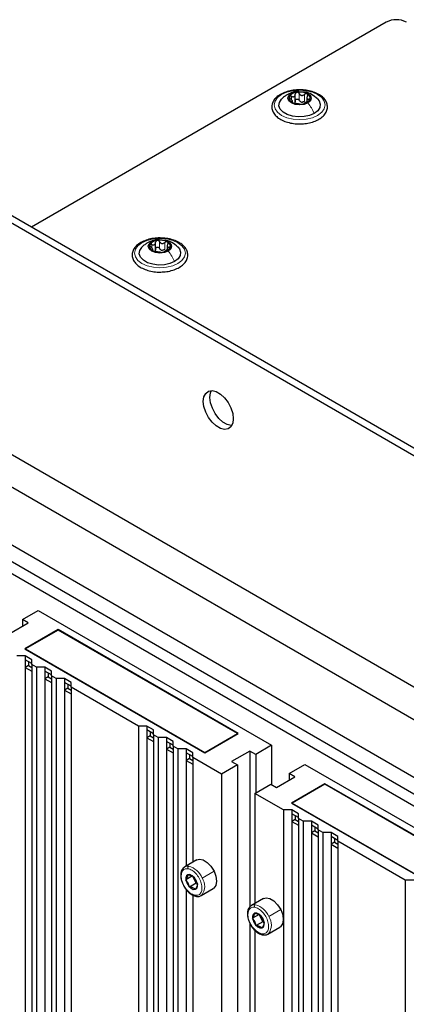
# Paper-space layout 'Blatt4' of a CAD drawing. Header units: millimetres. Extents: x 5 to 418, y 2 to 292.
# Tile 105 of 111: x 272 to 286, y 228 to 263. Entities that reach past the tile are written whole.
import ezdxf

# ---------------------------------------------------------------- set-up
doc = ezdxf.new("R2010")
doc.units = ezdxf.units.MM

psp = doc.layouts.new('Blatt4')

# ---------------------------------------------------------------- linework, layer by layer
at = {"color": 7, "linetype": 'Continuous', "lineweight": 25}
for p, q in [((284.83, 263.099), (272.292, 255.86)), ((261.802, 261.916), (327.563, 223.953)), ((261.566, 261.78), (327.327, 223.817)), ((281.613, 260.289), (281.613, 260.552)), ((281.509, 260.261), (281.509, 260.329)), ((282.022, 260.449), (282.022, 260.286)), ((276.675, 255.057), (276.675, 255.321)), ((276.571, 255.029), (276.571, 255.097)), ((277.084, 255.217), (277.084, 255.054)), ((265.809, 251.165), (323.084, 218.101)), ((266.162, 249.805), (319.785, 218.849)), ((318.96, 216.264), (262.627, 248.784)), ((264.395, 248.784), (318.017, 217.829)), ((263.723, 248.587), (318.618, 216.897)), ((271.967, 241.998), (272.526, 242.321)), ((272.526, 242.321), (280.776, 237.559)), ((271.525, 241.504), (272.173, 241.879)), ((272.173, 241.879), (271.967, 241.998)), ((271.967, 241.998), (271.967, 241.76)), ((273.233, 241.641), (272.055, 240.96)), ((273.233, 241.627), (272.079, 240.96)), ((279.597, 237.967), (273.233, 241.641)), ((273.233, 241.641), (273.233, 241.627)), ((279.574, 237.967), (273.233, 241.627)), ((272.067, 240.716), (271.772, 240.716)), ((272.055, 240.96), (278.419, 237.286)), ((272.302, 240.58), (272.067, 240.716)), ((272.067, 240.716), (272.067, 240.579)), ((272.079, 240.96), (278.419, 237.3)), ((272.079, 240.96), (272.079, 240.947)), ((272.302, 240.443), (272.067, 240.579)), ((272.067, 240.579), (272.067, 240.307)), ((272.185, 240.375), (272.067, 240.307)), ((272.185, 240.511), (272.185, 240.375)), ((272.185, 240.375), (272.302, 240.307)), ((272.302, 240.409), (272.302, 240.58)), ((272.467, 240.314), (272.302, 240.409)), ((272.302, 240.409), (272.302, 169.574)), ((272.067, 240.307), (272.067, 169.71)), ((272.067, 240.307), (272.302, 240.171)), ((272.762, 240.314), (272.467, 240.314)), ((272.467, 240.314), (272.467, 169.479)), ((272.998, 240.178), (272.762, 240.314)), ((272.762, 240.314), (272.762, 240.178)), ((272.998, 240.042), (272.762, 240.178)), ((272.762, 240.178), (272.762, 239.906)), ((272.88, 239.974), (272.762, 239.906)), ((272.88, 240.11), (272.88, 239.974)), ((272.88, 239.974), (272.998, 239.906)), ((272.998, 240.008), (272.998, 240.178)), ((273.162, 239.913), (272.998, 240.008)), ((272.998, 240.008), (272.998, 169.173)), ((272.762, 239.906), (272.762, 169.309)), ((272.762, 239.906), (272.998, 239.77)), ((273.457, 239.913), (273.162, 239.913)), ((273.162, 239.913), (273.162, 169.078)), ((273.693, 239.777), (273.457, 239.913)), ((273.457, 239.913), (273.457, 239.777)), ((273.693, 239.641), (273.457, 239.777)), ((273.457, 239.777), (273.457, 239.505)), ((273.575, 239.709), (273.575, 239.573)), ((273.693, 239.606), (273.693, 239.777)), ((273.575, 239.573), (273.457, 239.505)), ((273.457, 239.505), (273.457, 168.907)), ((273.457, 239.505), (273.693, 239.368)), ((273.575, 239.573), (273.693, 239.505)), ((276.074, 238.232), (273.693, 239.606)), ((273.693, 239.606), (273.693, 168.771)), ((276.369, 238.232), (276.074, 238.232)), ((276.074, 238.232), (276.074, 167.397)), ((276.605, 238.096), (276.369, 238.232)), ((276.369, 238.232), (276.369, 238.096)), ((276.605, 237.96), (276.369, 238.096)), ((276.369, 238.096), (276.369, 237.824)), ((276.487, 237.892), (276.369, 237.824)), ((276.487, 238.028), (276.487, 237.892)), ((276.487, 237.892), (276.605, 237.824)), ((276.605, 237.926), (276.605, 238.096)), ((276.769, 237.831), (276.605, 237.926)), ((276.605, 237.926), (276.605, 167.091)), ((278.419, 237.3), (279.574, 237.967)), ((278.419, 237.286), (279.597, 237.967)), ((279.574, 237.967), (279.574, 237.953)), ((276.369, 237.824), (276.369, 167.227)), ((276.369, 237.824), (276.605, 237.688)), ((277.064, 237.831), (276.769, 237.831)), ((276.769, 237.831), (276.769, 166.996)), ((277.3, 237.695), (277.064, 237.831)), ((277.064, 237.831), (277.064, 237.695)), ((277.3, 237.558), (277.064, 237.695)), ((277.064, 237.695), (277.064, 237.422)), ((277.182, 237.627), (277.182, 237.49)), ((277.3, 237.524), (277.3, 237.695)), ((280.776, 237.559), (280.216, 237.235)), ((280.776, 237.559), (280.776, 236.164)), ((277.182, 237.49), (277.064, 237.422)), ((277.064, 237.422), (277.064, 166.825)), ((277.064, 237.422), (277.3, 237.286)), ((277.182, 237.49), (277.3, 237.422)), ((277.464, 237.429), (277.3, 237.524)), ((277.3, 237.524), (277.3, 166.689)), ((277.759, 237.429), (277.464, 237.429)), ((277.464, 237.429), (277.464, 166.594)), ((277.995, 237.293), (277.759, 237.429)), ((277.759, 237.429), (277.759, 237.293)), ((277.995, 237.157), (277.759, 237.293)), ((277.759, 237.293), (277.759, 237.021)), ((277.877, 237.225), (277.877, 237.089)), ((277.995, 237.123), (277.995, 237.293)), ((278.419, 237.3), (278.419, 237.286)), ((280.01, 237.354), (279.362, 236.98)), ((280.216, 237.235), (280.01, 237.354)), ((280.01, 237.354), (280.01, 231.852)), ((280.216, 237.235), (280.216, 235.875)), ((277.877, 237.089), (277.759, 237.021)), ((277.759, 237.021), (277.759, 233.292)), ((277.759, 237.021), (277.995, 236.885)), ((277.877, 237.089), (277.995, 237.021)), ((279.008, 236.538), (277.995, 237.123)), ((277.995, 237.123), (277.995, 233.429)), ((279.568, 236.861), (279.008, 236.538)), ((279.362, 236.98), (279.568, 236.861)), ((279.568, 236.861), (279.568, 165.38)), ((281.395, 236.555), (281.954, 236.878)), ((281.954, 236.878), (290.204, 232.116)), ((279.008, 236.538), (279.008, 165.703)), ((281.601, 236.436), (281.395, 236.555)), ((281.395, 236.555), (281.395, 236.317)), ((280.187, 235.858), (280.746, 236.181)), ((280.746, 236.181), (280.953, 236.062)), ((280.953, 236.062), (281.601, 236.436)), ((282.662, 236.198), (281.483, 235.517)), ((282.662, 236.184), (281.507, 235.517)), ((289.026, 232.524), (282.662, 236.198)), ((282.662, 236.198), (282.662, 236.184)), ((289.002, 232.524), (282.662, 236.184)), ((281.2, 235.273), (280.187, 235.858)), ((280.187, 235.858), (280.187, 231.972)), ((281.483, 235.517), (287.847, 231.844)), ((281.507, 235.517), (287.847, 231.857)), ((281.507, 235.517), (281.507, 235.504)), ((281.495, 235.273), (281.2, 235.273)), ((281.2, 235.273), (281.2, 164.415)), ((281.731, 235.137), (281.495, 235.273)), ((281.495, 235.273), (281.495, 235.137)), ((281.731, 235.001), (281.495, 235.137)), ((281.495, 235.137), (281.495, 234.865)), ((281.731, 234.966), (281.731, 235.137)), ((281.613, 234.933), (281.495, 234.865)), ((281.495, 234.865), (281.495, 164.268)), ((281.495, 234.865), (281.731, 234.729)), ((281.613, 235.069), (281.613, 234.933)), ((281.613, 234.933), (281.731, 234.865)), ((281.895, 234.871), (281.731, 234.966)), ((281.731, 234.966), (281.731, 164.132)), ((282.19, 234.871), (281.895, 234.871)), ((281.895, 234.871), (281.895, 164.037)), ((282.426, 234.735), (282.19, 234.871)), ((282.19, 234.871), (282.19, 234.735)), ((282.426, 234.599), (282.19, 234.735)), ((282.19, 234.735), (282.19, 234.463)), ((282.308, 234.531), (282.19, 234.463)), ((282.19, 234.463), (282.19, 163.866)), ((282.19, 234.463), (282.426, 234.327)), ((282.308, 234.667), (282.308, 234.531)), ((282.308, 234.531), (282.426, 234.463)), ((282.426, 234.565), (282.426, 234.735)), ((282.59, 234.47), (282.426, 234.565)), ((282.426, 234.565), (282.426, 163.73)), ((282.885, 234.47), (282.59, 234.47)), ((282.59, 234.47), (282.59, 163.635)), ((283.121, 234.334), (282.885, 234.47)), ((282.885, 234.47), (282.885, 234.334)), ((283.121, 234.198), (282.885, 234.334)), ((282.885, 234.334), (282.885, 234.062)), ((283.003, 234.13), (282.885, 234.062)), ((282.885, 234.062), (282.885, 163.465)), ((282.885, 234.062), (283.121, 233.926)), ((283.003, 234.266), (283.003, 234.13)), ((283.003, 234.13), (283.121, 234.062)), ((283.121, 234.164), (283.121, 234.334)), ((285.502, 232.789), (283.121, 234.164)), ((283.121, 234.164), (283.121, 163.329)), ((278.127, 233.505), (277.703, 233.26)), ((277.982, 232.944), (277.746, 232.808)), ((277.826, 232.688), (277.746, 232.808)), ((277.874, 232.55), (277.826, 232.688)), ((278.11, 232.686), (277.874, 232.55)), ((278.046, 232.815), (277.982, 232.944)), ((278.022, 232.905), (278.102, 232.785)), ((278.11, 232.686), (278.046, 232.815)), ((278.102, 232.785), (278.15, 232.648)), ((278.141, 232.674), (278.11, 232.686)), ((285.797, 232.789), (285.502, 232.789)), ((285.502, 232.789), (285.502, 161.954)), ((277.759, 232.456), (277.759, 221.997)), ((278.286, 232.249), (278.711, 232.494)), ((277.995, 232.258), (277.995, 222.133)), ((280.484, 232.144), (280.06, 231.899)), ((280.339, 231.583), (280.103, 231.447)), ((280.183, 231.328), (280.103, 231.447)), ((280.231, 231.19), (280.183, 231.328)), ((280.467, 231.326), (280.231, 231.19)), ((280.403, 231.454), (280.339, 231.583)), ((280.379, 231.544), (280.459, 231.425)), ((280.467, 231.326), (280.403, 231.454)), ((280.459, 231.425), (280.507, 231.287)), ((280.498, 231.313), (280.467, 231.326)), ((280.01, 231.26), (280.01, 220.556)), ((280.187, 231.021), (280.187, 220.677)), ((280.643, 230.889), (281.068, 231.134))]:
    psp.add_line(p, q, dxfattribs=at)
at = {"color": 7, "linetype": 'Continuous', "lineweight": 18}
for p, q in [((281.754, 260.338), (281.754, 260.576)), ((281.939, 260.309), (281.939, 260.547)), ((281.478, 260.359), (281.478, 260.476)), ((281.49, 260.266), (281.49, 260.288)), ((282.091, 260.32), (282.091, 260.381)), ((276.816, 255.106), (276.816, 255.344)), ((277.001, 255.077), (277.001, 255.316)), ((276.54, 255.127), (276.54, 255.244)), ((276.552, 255.034), (276.552, 255.057)), ((277.153, 255.088), (277.153, 255.15)), ((278.316, 232.868), (278.74, 233.113)), ((277.826, 232.688), (277.788, 232.671)), ((278.073, 232.828), (278.046, 232.815)), ((278.102, 232.785), (278.107, 232.784)), ((280.673, 231.507), (281.097, 231.752)), ((280.183, 231.328), (280.145, 231.31)), ((280.43, 231.467), (280.403, 231.454)), ((280.459, 231.425), (280.464, 231.423))]:
    psp.add_line(p, q, dxfattribs=at)
at = {"color": 7, "linetype": 'Continuous', "lineweight": 18, "flags": 128}
for points in [[(282.402, 259.806), (282.216, 259.723), (281.999, 259.671), (281.766, 259.654), (281.533, 259.671), (281.316, 259.723), (281.129, 259.806), (280.986, 259.913), (280.897, 260.039), (280.866, 260.173), (280.897, 260.308), (280.986, 260.433), (281.129, 260.541), (281.316, 260.623), (281.533, 260.675), (281.766, 260.693), (281.999, 260.675), (282.216, 260.623), (282.402, 260.541), (282.545, 260.433), (282.635, 260.308), (282.666, 260.173), (282.635, 260.039), (282.545, 259.913), (282.402, 259.806)], [(277.464, 254.574), (277.278, 254.491), (277.061, 254.44), (276.828, 254.422), (276.595, 254.44), (276.378, 254.491), (276.192, 254.574), (276.048, 254.682), (275.959, 254.807), (275.928, 254.941), (275.959, 255.076), (276.048, 255.201), (276.192, 255.309), (276.378, 255.391), (276.595, 255.443), (276.828, 255.461), (277.061, 255.443), (277.278, 255.391), (277.464, 255.309), (277.607, 255.201), (277.697, 255.076), (277.728, 254.941), (277.697, 254.807), (277.607, 254.682), (277.464, 254.574)], [(277.703, 233.26), (277.762, 233.282), (277.848, 233.285)], [(280.06, 231.899), (280.119, 231.922), (280.205, 231.924)]]:
    psp.add_lwpolyline(points, dxfattribs=at)
at = {"color": 7, "linetype": 'Continuous', "lineweight": 25, "flags": 128}
for points in [[(282.058, 260.243), (281.924, 260.191), (281.766, 260.173), (281.608, 260.191), (281.474, 260.243), (281.385, 260.32), (281.353, 260.411), (281.385, 260.502), (281.474, 260.58)], [(281.474, 260.58), (281.608, 260.631), (281.766, 260.649), (281.924, 260.631), (282.058, 260.58), (282.147, 260.502), (282.178, 260.411), (282.147, 260.32), (282.058, 260.243)], [(282.284, 259.874), (282.117, 259.802), (281.922, 259.76), (281.714, 259.751), (281.51, 259.777), (281.326, 259.834), (281.179, 259.92), (281.079, 260.025), (281.034, 260.143), (281.049, 260.263), (281.122, 260.376), (281.127, 260.381)], [(282.396, 260.39), (282.453, 260.321), (282.497, 260.203), (282.482, 260.083), (282.41, 259.97), (282.284, 259.874)], [(277.12, 255.011), (276.986, 254.96), (276.828, 254.941), (276.67, 254.96), (276.536, 255.011), (276.447, 255.088), (276.415, 255.18), (276.447, 255.271), (276.536, 255.348)], [(276.536, 255.348), (276.67, 255.4), (276.828, 255.418), (276.986, 255.4), (277.12, 255.348), (277.209, 255.271), (277.24, 255.18), (277.209, 255.088), (277.12, 255.011)], [(277.346, 254.642), (277.179, 254.57), (276.984, 254.528), (276.776, 254.519), (276.572, 254.545), (276.388, 254.602), (276.241, 254.688), (276.141, 254.793), (276.096, 254.911), (276.111, 255.031), (276.184, 255.144), (276.189, 255.149)], [(277.458, 255.158), (277.515, 255.089), (277.559, 254.972), (277.544, 254.851), (277.472, 254.739), (277.346, 254.642)], [(278.36, 249.704), (278.381, 249.864), (278.444, 249.986), (278.543, 250.061), (278.67, 250.082), (278.815, 250.047), (278.966, 249.96), (279.111, 249.827), (279.238, 249.66), (279.336, 249.471), (279.399, 249.276), (279.421, 249.091), (279.399, 248.931), (279.336, 248.809), (279.238, 248.734), (279.111, 248.713), (278.966, 248.748), (278.815, 248.835), (278.67, 248.968), (278.543, 249.135), (278.444, 249.324), (278.381, 249.519), (278.36, 249.704)], [(278.596, 249.84), (278.617, 250), (278.652, 250.082)], [(279.364, 248.849), (279.346, 248.849), (279.201, 248.884), (279.051, 248.971), (278.906, 249.104), (278.779, 249.271), (278.68, 249.46), (278.617, 249.655), (278.596, 249.84)], [(278.127, 233.505), (278.22, 233.532), (278.355, 233.507), (278.499, 233.421), (278.632, 233.284), (278.74, 233.113)], [(277.686, 233.249), (277.689, 233.251), (277.703, 233.26)], [(278.74, 233.113), (278.809, 232.928), (278.831, 232.752), (278.804, 232.606), (278.729, 232.507), (278.711, 232.494)], [(278.107, 232.784), (278.046, 232.878), (277.969, 232.95), (277.89, 232.988), (277.819, 232.986), (277.768, 232.945), (277.744, 232.871), (277.751, 232.774), (277.788, 232.671)], [(277.788, 232.671), (277.849, 232.576), (277.926, 232.505), (278.005, 232.467), (278.076, 232.469), (278.127, 232.51), (278.151, 232.584), (278.144, 232.681), (278.107, 232.784)], [(278.303, 232.26), (278.3, 232.258), (278.286, 232.249)], [(280.484, 232.144), (280.577, 232.171), (280.713, 232.146), (280.856, 232.06), (280.989, 231.923), (281.097, 231.752)], [(280.043, 231.888), (280.046, 231.89), (280.06, 231.899)], [(280.464, 231.423), (280.403, 231.518), (280.327, 231.59), (280.247, 231.627), (280.176, 231.625), (280.125, 231.584), (280.101, 231.51), (280.108, 231.414), (280.145, 231.31)], [(281.097, 231.752), (281.166, 231.567), (281.188, 231.391), (281.161, 231.245), (281.087, 231.146), (281.068, 231.134)], [(280.145, 231.31), (280.206, 231.216), (280.283, 231.144), (280.362, 231.106), (280.433, 231.108), (280.484, 231.149), (280.508, 231.224), (280.501, 231.32), (280.464, 231.423)], [(280.66, 230.9), (280.657, 230.898), (280.643, 230.889)]]:
    psp.add_lwpolyline(points, dxfattribs=at)
at = {"color": 7, "linetype": 'Continuous', "lineweight": 25}
for centre, radius, start, end in [((285.184, 262.416), 0.769, 62.6097, 117.3903), ((281.689, 260.279), 0.342, 93.4335, 146.5611), ((281.767, 260.053), 0.576, 62.6428, 99.7711), ((281.973, 260.41), 0.165, 340.539, 69.2579), ((281.559, 260.412), 0.165, 160.539, 249.2579), ((281.765, 260.77), 0.576, 242.6428, 279.7711), ((281.868, 260.484), 0.211, 254.2708, 268.1431), ((281.842, 260.544), 0.342, 273.4335, 326.5611), ((276.751, 255.047), 0.342, 93.4335, 146.5611), ((276.829, 254.821), 0.576, 62.6428, 99.7711), ((277.035, 255.178), 0.165, 340.539, 69.2579), ((276.621, 255.181), 0.165, 160.539, 249.2579), ((276.827, 255.538), 0.576, 242.6428, 279.7711), ((276.93, 255.253), 0.211, 254.2708, 268.1431), ((276.904, 255.312), 0.342, 273.4335, 326.5611), ((278.388, 232.988), 0.384, 191.6562, 206.8091), ((278.413, 232.996), 0.41, 206.1561, 226.3735), ((280.745, 231.627), 0.384, 191.6562, 206.8091), ((280.77, 231.635), 0.41, 206.1561, 226.3735)]:
    psp.add_arc(centre, radius, start, end, dxfattribs=at)
at = {"color": 7, "linetype": 'Continuous', "lineweight": 18}
for centre, radius, start, end in [((277.894, 233.22), 0.0796, 125.2067, 196.6252), ((277.651, 232.592), 0.72, 22.5294, 74.129), ((277.908, 232.573), 0.504, 321.6891, 35.9048), ((278.126, 232.267), 0.0489, 190.6158, 258.2609), ((280.251, 231.859), 0.0796, 125.2067, 196.6252), ((280.008, 231.231), 0.72, 22.5294, 74.129), ((280.265, 231.212), 0.504, 321.6891, 35.9048), ((280.483, 230.906), 0.0489, 190.6158, 258.2609)]:
    psp.add_arc(centre, radius, start, end, dxfattribs=at)
at = {"color": 7, "linetype": 'Continuous', "lineweight": 25}
for points, knots in [([(281.841, 260.703), (281.797, 260.705), (281.676, 260.712), (281.481, 260.688), (281.27, 260.634), (281.084, 260.55), (280.933, 260.44), (280.828, 260.309), (280.777, 260.162), (280.784, 260.014), (280.844, 259.877), (280.949, 259.756), (281.097, 259.653), (281.283, 259.572), (281.495, 259.522), (281.656, 259.499), (281.741, 259.504), (281.75, 259.504)], [0, 0, 0, 0, 0.043178, 0.116961, 0.19094, 0.26533, 0.340301, 0.415461, 0.48884, 0.558844, 0.627333, 0.696902, 0.76915, 0.842962, 0.916921, 0.990714, 1, 1, 1, 1]), ([(281.327, 260.537), (281.293, 260.515), (281.22, 260.47), (281.158, 260.411), (281.125, 260.379)], [0, 0, 0, 0, 0.473586, 1, 1, 1, 1]), ([(281.743, 260.646), (281.727, 260.648), (281.649, 260.658), (281.503, 260.62), (281.387, 260.565), (281.326, 260.536)], [0, 0, 0, 0, 0.1144085, 0.5347632, 1, 1, 1, 1]), ([(281.478, 260.476), (281.47, 260.479), (281.455, 260.485), (281.432, 260.486), (281.413, 260.481), (281.407, 260.472), (281.404, 260.467)], [0, 0, 0, 0, 0.249807, 0.500055, 0.750309, 1, 1, 1, 1]), ([(281.478, 260.476), (281.495, 260.47), (281.521, 260.461), (281.553, 260.463), (281.575, 260.471), (281.593, 260.486), (281.61, 260.512), (281.612, 260.537), (281.613, 260.554)], [0, 0, 0, 0, 0.249168, 0.374303, 0.498903, 0.623987, 0.749746, 1, 1, 1, 1]), ([(281.669, 260.62), (281.661, 260.618), (281.644, 260.614), (281.626, 260.598), (281.615, 260.577), (281.614, 260.562), (281.613, 260.554)], [0, 0, 0, 0, 0.250033, 0.499632, 0.749228, 1, 1, 1, 1]), ([(281.754, 260.576), (281.75, 260.583), (281.741, 260.597), (281.72, 260.612), (281.695, 260.622), (281.678, 260.621), (281.669, 260.62)], [0, 0, 0, 0, 0.249815, 0.499908, 0.75012, 1, 1, 1, 1]), ([(281.75, 259.504), (281.817, 259.505), (281.959, 259.507), (282.17, 259.549), (282.368, 259.619), (282.536, 259.718), (282.663, 259.84), (282.739, 259.982), (282.758, 260.131), (282.72, 260.274), (282.635, 260.402), (282.535, 260.49), (282.463, 260.533), (282.444, 260.545)], [0, 0, 0, 0, 0.0866794, 0.1860201, 0.2857737, 0.3862316, 0.4874251, 0.5875941, 0.6837558, 0.7762888, 0.8686662, 0.9642393, 1, 1, 1, 1]), ([(281.754, 260.576), (281.764, 260.561), (281.778, 260.539), (281.809, 260.52), (281.835, 260.511), (281.863, 260.511), (281.9, 260.52), (281.923, 260.536), (281.939, 260.547)], [0, 0, 0, 0, 0.249199, 0.374336, 0.49893, 0.624007, 0.749759, 1, 1, 1, 1]), ([(282.444, 260.545), (282.414, 260.561), (282.326, 260.608), (282.156, 260.664), (281.98, 260.7), (281.872, 260.702), (281.841, 260.703)], [0, 0, 0, 0, 0.180167, 0.52014, 0.85956, 1, 1, 1, 1]), ([(282.401, 260.385), (282.331, 260.443), (282.211, 260.543), (282.045, 260.621), (281.957, 260.627), (281.935, 260.628)], [0, 0, 0, 0, 0.507466, 0.877443, 1, 1, 1, 1]), ([(282.031, 260.564), (282.024, 260.567), (282.01, 260.573), (281.985, 260.571), (281.96, 260.563), (281.946, 260.553), (281.939, 260.547)], [0, 0, 0, 0, 0.249991, 0.499611, 0.749127, 1, 1, 1, 1]), ([(282.042, 260.488), (282.034, 260.472), (282.023, 260.449), (282.022, 260.42), (282.026, 260.401), (282.036, 260.389), (282.056, 260.378), (282.077, 260.38), (282.091, 260.381)], [0, 0, 0, 0, 0.249201, 0.374338, 0.498932, 0.624008, 0.74976, 1, 1, 1, 1]), ([(282.042, 260.488), (282.045, 260.495), (282.052, 260.51), (282.054, 260.532), (282.048, 260.552), (282.037, 260.56), (282.031, 260.564)], [0, 0, 0, 0, 0.249852, 0.499902, 0.750115, 1, 1, 1, 1]), ([(281.404, 260.467), (281.402, 260.462), (281.399, 260.451), (281.407, 260.432), (281.421, 260.412), (281.434, 260.401), (281.44, 260.395)], [0, 0, 0, 0, 0.249857, 0.499466, 0.749011, 1, 1, 1, 1]), ([(281.49, 260.288), (281.497, 260.29), (281.508, 260.294), (281.51, 260.307), (281.506, 260.321), (281.496, 260.338), (281.476, 260.364), (281.455, 260.382), (281.44, 260.395)], [0, 0, 0, 0, 0.249201, 0.374338, 0.498932, 0.624008, 0.74976, 1, 1, 1, 1]), ([(281.49, 260.288), (281.486, 260.287), (281.479, 260.286), (281.478, 260.279), (281.484, 260.269), (281.495, 260.262), (281.501, 260.258)], [0, 0, 0, 0, 0.249852, 0.499902, 0.750115, 1, 1, 1, 1]), ([(281.501, 260.258), (281.508, 260.255), (281.521, 260.248), (281.547, 260.239), (281.572, 260.232), (281.586, 260.23), (281.593, 260.229)], [0, 0, 0, 0, 0.249991, 0.499611, 0.749127, 1, 1, 1, 1]), ([(281.613, 260.316), (281.613, 260.303), (281.612, 260.277), (281.598, 260.257), (281.591, 260.248)], [0, 0, 0, 0, 0.50155, 1, 1, 1, 1]), ([(281.778, 260.2), (281.768, 260.202), (281.754, 260.204), (281.723, 260.207), (281.696, 260.211), (281.668, 260.216), (281.632, 260.223), (281.609, 260.226), (281.593, 260.229)], [0, 0, 0, 0, 0.249199, 0.374336, 0.49893, 0.624007, 0.749759, 1, 1, 1, 1]), ([(281.613, 260.316), (281.614, 260.324), (281.615, 260.339), (281.626, 260.36), (281.644, 260.375), (281.668, 260.384), (281.695, 260.383), (281.72, 260.374), (281.741, 260.359), (281.75, 260.345), (281.754, 260.338)], [0, 0, 0, 0, 0.1251933, 0.2494385, 0.3742794, 0.4990244, 0.6238686, 0.7493688, 0.8744304, 1, 1, 1, 1]), ([(281.811, 260.282), (281.799, 260.289), (281.775, 260.303), (281.761, 260.326), (281.754, 260.338)], [0, 0, 0, 0, 0.498457, 1, 1, 1, 1]), ([(281.778, 260.2), (281.782, 260.2), (281.791, 260.198), (281.812, 260.198), (281.837, 260.199), (281.854, 260.201), (281.863, 260.202)], [0, 0, 0, 0, 0.249815, 0.499908, 0.75012, 1, 1, 1, 1]), ([(281.939, 260.309), (281.927, 260.3), (281.904, 260.283), (281.876, 260.277), (281.862, 260.274)], [0, 0, 0, 0, 0.501552, 1, 1, 1, 1]), ([(281.863, 260.202), (281.871, 260.204), (281.888, 260.207), (281.906, 260.212), (281.917, 260.218), (281.918, 260.221), (281.918, 260.222)], [0, 0, 0, 0, 0.250033, 0.499632, 0.749228, 1, 1, 1, 1]), ([(282.053, 260.3), (282.037, 260.292), (282.011, 260.281), (281.978, 260.264), (281.956, 260.251), (281.939, 260.241), (281.922, 260.23), (281.92, 260.225), (281.918, 260.222)], [0, 0, 0, 0, 0.249168, 0.374303, 0.498903, 0.623987, 0.749746, 1, 1, 1, 1]), ([(282.053, 260.3), (282.061, 260.303), (282.077, 260.31), (282.1, 260.324), (282.119, 260.34), (282.125, 260.35), (282.128, 260.355)], [0, 0, 0, 0, 0.249807, 0.500055, 0.750309, 1, 1, 1, 1]), ([(282.128, 260.355), (282.13, 260.36), (282.132, 260.369), (282.125, 260.379), (282.111, 260.383), (282.098, 260.382), (282.091, 260.381)], [0, 0, 0, 0, 0.249857, 0.499466, 0.749011, 1, 1, 1, 1]), ([(276.903, 255.471), (276.859, 255.473), (276.739, 255.48), (276.543, 255.456), (276.332, 255.402), (276.146, 255.318), (275.995, 255.209), (275.89, 255.077), (275.839, 254.93), (275.846, 254.782), (275.906, 254.646), (276.012, 254.524), (276.159, 254.421), (276.345, 254.34), (276.557, 254.29), (276.718, 254.268), (276.803, 254.272), (276.812, 254.272)], [0, 0, 0, 0, 0.043178, 0.116961, 0.19094, 0.26533, 0.340301, 0.415461, 0.48884, 0.558844, 0.627333, 0.696902, 0.76915, 0.842962, 0.916921, 0.990714, 1, 1, 1, 1]), ([(276.389, 255.305), (276.355, 255.284), (276.282, 255.239), (276.22, 255.179), (276.187, 255.147)], [0, 0, 0, 0, 0.473586, 1, 1, 1, 1]), ([(276.805, 255.415), (276.789, 255.417), (276.711, 255.426), (276.565, 255.388), (276.449, 255.333), (276.388, 255.304)], [0, 0, 0, 0, 0.114409, 0.534763, 1, 1, 1, 1]), ([(276.54, 255.244), (276.557, 255.238), (276.583, 255.229), (276.615, 255.231), (276.638, 255.239), (276.655, 255.254), (276.672, 255.281), (276.674, 255.306), (276.675, 255.322)], [0, 0, 0, 0, 0.249168, 0.374303, 0.498903, 0.623987, 0.749746, 1, 1, 1, 1]), ([(276.731, 255.389), (276.723, 255.386), (276.706, 255.382), (276.688, 255.366), (276.677, 255.346), (276.676, 255.33), (276.675, 255.322)], [0, 0, 0, 0, 0.250033, 0.499632, 0.749228, 1, 1, 1, 1]), ([(276.816, 255.344), (276.812, 255.351), (276.803, 255.365), (276.782, 255.381), (276.757, 255.39), (276.74, 255.389), (276.731, 255.389)], [0, 0, 0, 0, 0.249815, 0.499908, 0.75012, 1, 1, 1, 1]), ([(276.812, 254.272), (276.879, 254.273), (277.021, 254.275), (277.232, 254.317), (277.43, 254.387), (277.598, 254.486), (277.725, 254.608), (277.801, 254.75), (277.82, 254.899), (277.782, 255.042), (277.697, 255.17), (277.597, 255.258), (277.525, 255.301), (277.506, 255.313)], [0, 0, 0, 0, 0.086679, 0.18602, 0.285774, 0.386232, 0.487425, 0.587594, 0.683756, 0.776289, 0.868666, 0.964239, 1, 1, 1, 1]), ([(276.816, 255.344), (276.826, 255.329), (276.84, 255.307), (276.871, 255.288), (276.897, 255.279), (276.925, 255.279), (276.962, 255.288), (276.985, 255.305), (277.001, 255.316)], [0, 0, 0, 0, 0.249199, 0.374336, 0.49893, 0.624007, 0.749759, 1, 1, 1, 1]), ([(277.506, 255.313), (277.476, 255.329), (277.388, 255.376), (277.218, 255.432), (277.042, 255.468), (276.934, 255.47), (276.903, 255.471)], [0, 0, 0, 0, 0.180167, 0.52014, 0.85956, 1, 1, 1, 1]), ([(277.463, 255.153), (277.394, 255.211), (277.273, 255.311), (277.107, 255.39), (277.019, 255.395), (276.997, 255.396)], [0, 0, 0, 0, 0.507466, 0.877443, 1, 1, 1, 1]), ([(277.093, 255.333), (277.086, 255.335), (277.073, 255.341), (277.047, 255.34), (277.022, 255.331), (277.008, 255.321), (277.001, 255.316)], [0, 0, 0, 0, 0.249991, 0.499611, 0.749127, 1, 1, 1, 1]), ([(277.104, 255.256), (277.107, 255.263), (277.114, 255.278), (277.116, 255.3), (277.11, 255.32), (277.099, 255.328), (277.093, 255.333)], [0, 0, 0, 0, 0.249852, 0.499902, 0.750115, 1, 1, 1, 1]), ([(276.466, 255.236), (276.464, 255.23), (276.462, 255.219), (276.469, 255.2), (276.483, 255.18), (276.496, 255.169), (276.503, 255.163)], [0, 0, 0, 0, 0.249857, 0.499466, 0.749011, 1, 1, 1, 1]), ([(276.54, 255.244), (276.532, 255.247), (276.517, 255.253), (276.494, 255.254), (276.475, 255.249), (276.469, 255.24), (276.466, 255.236)], [0, 0, 0, 0, 0.249807, 0.500055, 0.750309, 1, 1, 1, 1]), ([(276.552, 255.057), (276.559, 255.059), (276.57, 255.062), (276.572, 255.075), (276.568, 255.089), (276.558, 255.106), (276.538, 255.132), (276.517, 255.151), (276.503, 255.163)], [0, 0, 0, 0, 0.249201, 0.374338, 0.498932, 0.624008, 0.74976, 1, 1, 1, 1]), ([(276.552, 255.057), (276.548, 255.056), (276.541, 255.054), (276.54, 255.047), (276.546, 255.037), (276.557, 255.03), (276.563, 255.026)], [0, 0, 0, 0, 0.249852, 0.499902, 0.750115, 1, 1, 1, 1]), ([(276.563, 255.026), (276.57, 255.023), (276.583, 255.016), (276.609, 255.007), (276.634, 255), (276.648, 254.998), (276.655, 254.997)], [0, 0, 0, 0, 0.249991, 0.499611, 0.749127, 1, 1, 1, 1]), ([(276.675, 255.084), (276.675, 255.071), (276.674, 255.046), (276.66, 255.026), (276.653, 255.016)], [0, 0, 0, 0, 0.50155, 1, 1, 1, 1]), ([(276.84, 254.968), (276.83, 254.97), (276.816, 254.972), (276.785, 254.976), (276.758, 254.979), (276.731, 254.984), (276.694, 254.991), (276.671, 254.994), (276.655, 254.997)], [0, 0, 0, 0, 0.249199, 0.374336, 0.49893, 0.624007, 0.749759, 1, 1, 1, 1]), ([(276.675, 255.084), (276.676, 255.092), (276.677, 255.107), (276.688, 255.128), (276.706, 255.144), (276.73, 255.152), (276.757, 255.152), (276.782, 255.143), (276.803, 255.127), (276.812, 255.113), (276.816, 255.106)], [0, 0, 0, 0, 0.125193, 0.249438, 0.374279, 0.499024, 0.623869, 0.749369, 0.87443, 1, 1, 1, 1]), ([(276.873, 255.05), (276.861, 255.057), (276.837, 255.071), (276.823, 255.094), (276.816, 255.106)], [0, 0, 0, 0, 0.498457, 1, 1, 1, 1]), ([(276.84, 254.968), (276.844, 254.968), (276.853, 254.967), (276.874, 254.966), (276.899, 254.967), (276.916, 254.969), (276.925, 254.97)], [0, 0, 0, 0, 0.249815, 0.499908, 0.75012, 1, 1, 1, 1]), ([(277.001, 255.077), (276.989, 255.069), (276.966, 255.051), (276.938, 255.045), (276.924, 255.042)], [0, 0, 0, 0, 0.501552, 1, 1, 1, 1]), ([(276.925, 254.97), (276.933, 254.972), (276.95, 254.975), (276.968, 254.981), (276.979, 254.986), (276.98, 254.989), (276.981, 254.99)], [0, 0, 0, 0, 0.250033, 0.499632, 0.749228, 1, 1, 1, 1]), ([(277.116, 255.068), (277.099, 255.061), (277.073, 255.049), (277.04, 255.032), (277.018, 255.02), (277.001, 255.009), (276.984, 254.998), (276.982, 254.993), (276.981, 254.99)], [0, 0, 0, 0, 0.249168, 0.374303, 0.498903, 0.623987, 0.749746, 1, 1, 1, 1]), ([(277.104, 255.256), (277.096, 255.24), (277.085, 255.217), (277.084, 255.188), (277.088, 255.17), (277.098, 255.157), (277.118, 255.146), (277.139, 255.148), (277.153, 255.15)], [0, 0, 0, 0, 0.249201, 0.374338, 0.498932, 0.624008, 0.74976, 1, 1, 1, 1]), ([(277.116, 255.068), (277.123, 255.072), (277.139, 255.079), (277.162, 255.092), (277.181, 255.108), (277.187, 255.118), (277.19, 255.124)], [0, 0, 0, 0, 0.249807, 0.500055, 0.750309, 1, 1, 1, 1]), ([(277.19, 255.124), (277.192, 255.128), (277.194, 255.138), (277.187, 255.147), (277.173, 255.152), (277.16, 255.15), (277.153, 255.15)], [0, 0, 0, 0, 0.249857, 0.499466, 0.749011, 1, 1, 1, 1]), ([(277.685, 233.243), (277.661, 233.224), (277.609, 233.181), (277.568, 233.072), (277.558, 232.935), (277.58, 232.792), (277.62, 232.701), (277.636, 232.663)], [0, 0, 0, 0, 0.17029, 0.381057, 0.602951, 0.834475, 1, 1, 1, 1]), ([(277.746, 232.808), (277.767, 232.842), (277.807, 232.91), (277.816, 232.96), (277.82, 232.985)], [0, 0, 0, 0, 0.500362, 1, 1, 1, 1]), ([(277.82, 232.985), (277.862, 232.976), (277.945, 232.959), (277.996, 232.923), (278.022, 232.905)], [0, 0, 0, 0, 0.5004301, 1, 1, 1, 1]), ([(277.636, 232.663), (277.642, 232.647), (277.668, 232.578), (277.746, 232.464), (277.861, 232.34), (277.989, 232.251), (278.074, 232.23), (278.116, 232.219)], [0, 0, 0, 0, 0.0677457, 0.3027807, 0.5387367, 0.776968, 1, 1, 1, 1]), ([(278.076, 232.47), (278.05, 232.488), (277.999, 232.524), (277.916, 232.542), (277.874, 232.55)], [0, 0, 0, 0, 0.5004301, 1, 1, 1, 1]), ([(278.15, 232.648), (278.145, 232.623), (278.137, 232.573), (278.096, 232.504), (278.076, 232.47)], [0, 0, 0, 0, 0.500362, 1, 1, 1, 1]), ([(278.116, 232.219), (278.139, 232.218), (278.199, 232.214), (278.269, 232.229), (278.299, 232.261), (278.304, 232.266)], [0, 0, 0, 0, 0.341589, 0.88384, 1, 1, 1, 1]), ([(280.042, 231.882), (280.018, 231.863), (279.966, 231.821), (279.925, 231.711), (279.915, 231.574), (279.937, 231.431), (279.977, 231.34), (279.993, 231.302)], [0, 0, 0, 0, 0.17029, 0.381057, 0.602951, 0.834475, 1, 1, 1, 1]), ([(280.103, 231.447), (280.124, 231.481), (280.164, 231.55), (280.173, 231.6), (280.177, 231.625)], [0, 0, 0, 0, 0.5003625, 1, 1, 1, 1]), ([(280.177, 231.625), (280.219, 231.616), (280.302, 231.598), (280.353, 231.562), (280.379, 231.544)], [0, 0, 0, 0, 0.5004301, 1, 1, 1, 1]), ([(279.993, 231.302), (279.999, 231.287), (280.025, 231.218), (280.103, 231.104), (280.218, 230.979), (280.346, 230.89), (280.431, 230.869), (280.473, 230.859)], [0, 0, 0, 0, 0.067746, 0.302781, 0.538737, 0.776968, 1, 1, 1, 1]), ([(280.507, 231.287), (280.502, 231.262), (280.494, 231.212), (280.453, 231.144), (280.433, 231.11)], [0, 0, 0, 0, 0.500362, 1, 1, 1, 1]), ([(280.433, 231.11), (280.407, 231.128), (280.356, 231.163), (280.273, 231.181), (280.231, 231.19)], [0, 0, 0, 0, 0.5004301, 1, 1, 1, 1]), ([(280.473, 230.859), (280.496, 230.857), (280.556, 230.854), (280.626, 230.869), (280.656, 230.9), (280.662, 230.906)], [0, 0, 0, 0, 0.341589, 0.88384, 1, 1, 1, 1])]:
    psp.add_open_spline(points, degree=3, knots=knots, dxfattribs=at)
at = {"color": 7, "linetype": 'Continuous', "lineweight": 18}
for points in [[(281.329, 260.533), (281.336, 260.538), (281.375, 260.57), (281.429, 260.575), (281.474, 260.58)], [(276.391, 255.302), (276.398, 255.307), (276.437, 255.338), (276.491, 255.343), (276.536, 255.348)]]:
    psp.add_open_spline(points, degree=3, knots=[0, 0, 0, 0, 0.162643, 1, 1, 1, 1], dxfattribs=at)
for points in [[(282.284, 259.874), (282.253, 259.939), (282.189, 260.071), (282.101, 260.186), (282.058, 260.243)], [(277.346, 254.642), (277.315, 254.708), (277.251, 254.839), (277.163, 254.954), (277.12, 255.011)], [(278.078, 232.258), (278.031, 232.271), (277.938, 232.298), (277.794, 232.422), (277.675, 232.588), (277.597, 232.776), (277.573, 232.956), (277.606, 233.101), (277.689, 233.194), (277.775, 233.196), (277.818, 233.197)], [(277.818, 233.197), (277.864, 233.184), (277.957, 233.157), (278.101, 233.033), (278.22, 232.867), (278.298, 232.679), (278.322, 232.498), (278.289, 232.354), (278.206, 232.261), (278.12, 232.259), (278.078, 232.258)], [(280.435, 230.897), (280.388, 230.911), (280.295, 230.937), (280.151, 231.061), (280.032, 231.227), (279.954, 231.415), (279.93, 231.596), (279.963, 231.74), (280.046, 231.833), (280.132, 231.835), (280.175, 231.836)], [(280.175, 231.836), (280.221, 231.823), (280.314, 231.796), (280.458, 231.672), (280.577, 231.507), (280.655, 231.319), (280.679, 231.138), (280.646, 230.993), (280.563, 230.9), (280.477, 230.898), (280.435, 230.897)]]:
    psp.add_open_spline(points, degree=3, dxfattribs=at)

doc.saveas('drawing.dxf')
